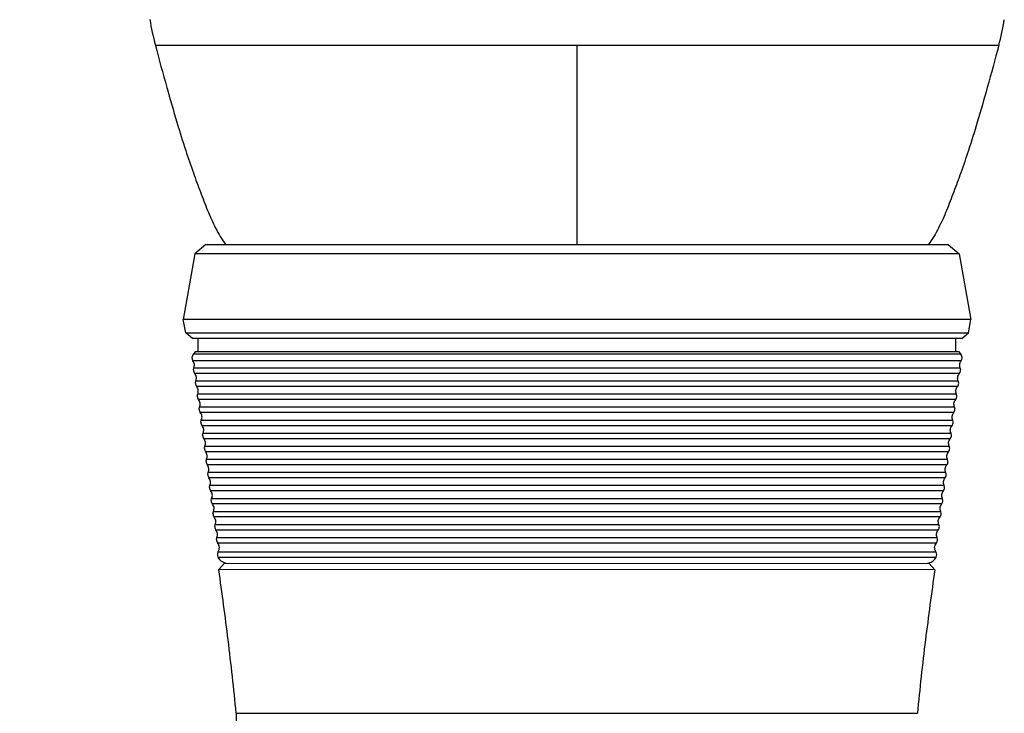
# Model space of a CAD drawing. Header units: inches. Extents: x 0 to 17, y 0 to 11.
# Tile 8 of 37: x 3.4 to 4.5, y 6.4 to 7.1. Entities that reach past the tile are written whole.
import ezdxf

# ---------------------------------------------------------------- set-up
doc = ezdxf.new("R2010")
doc.units = ezdxf.units.IN
doc.header["$LTSCALE"] = 0.935
doc.header["$MEASUREMENT"] = 0
doc.layers.get('0').update_dxf_attribs({"linetype": 'CONTINUOUS'})
doc.styles.add('TEXTSTYLE_2', font='txt', dxfattribs={"width": 0.8})
doc.dimstyles.new('DIMSTYLE_1', dxfattribs={"dimtxt": 0.125, "dimasz": 0.1875, "dimexe": 0.125, "dimexo": 0.0625, "dimgap": 0.0625, "dimtad": 0, "dimtih": 1, "dimtoh": 1, "dimlfac": 2, "dimzin": 4, "dimdsep": 46, "dimtxsty": 'TEXTSTYLE_2', "dimblk": '_FILLED', "dimblk1": '_FILLED', "dimblk2": '_FILLED', "dimcen": 0.09, "dimazin": 1, "dimtfac": 1, "dimtofl": 0, "dimtmove": 0, "dimatfit": 3, "dimldrblk": '_FILLED', "dimfxl": 1, "dimtolj": 1, "dimtzin": 4, "dimarcsym": 0})

# ---------------------------------------------------------------- blocks, each defined once
blk = doc.blocks.new('_FILLED')
at = {"color": 0, "linetype": 'ByBlock'}
blk.add_solid([(0, 0), (-1, 0.1667), (-1, -0.1667)], dxfattribs=at)
blk = doc.blocks.new('*D1')
at = {"color": 2, "linetype": 'Continuous', "transparency": 16777216}
for p, q in [((3.9375, 7.96), (2.6656, 7.96)), ((2.7906, 7.96), (2.7906, 5.625)), ((2.7906, 3.0401), (2.7906, 5.375)), ((3.9362, 3.0401), (2.6656, 3.0401))]:
    blk.add_line(p, q, dxfattribs=at)
at = {"color": 2, "linetype": 'Continuous', "transparency": 16777216, "xscale": 0.1875, "yscale": 0.1875, "zscale": 0.1875}
for p, rotation in [((2.7906, 7.96), 90), ((2.7906, 3.0401), 270)]:
    blk.add_blockref('_FILLED', p, dxfattribs=dict(at, rotation=rotation))
at = {"color": 2, "linetype": 'Continuous', "transparency": 16777216, "insert": (2.7906, 5.5625), "char_height": 0.125, "width": 0.830357, "attachment_point": 2, "line_spacing_factor": 0.9, "style": 'TEXTSTYLE_2'}
blk.add_mtext('{\\ftxt;\\W0.0001;\\H0.0001;\\~}{\\ftxt;\\W4.4285714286;\\H0.125; }{\\ftxt;\\W0.0001;\\H0.0001;\\~}', dxfattribs=at)

msp = doc.modelspace()

# ---------------------------------------------------------------- linework, layer by layer
at = {"color": 7, "linetype": 'Continuous'}
for p, q in [((4, 7.0934), (3.5557, 7.0934)), ((4, 6.8834), (4, 7.0934)), ((4.4443, 7.0934), (4, 7.0934)), ((3.6089, 6.8834), (3.5973, 6.8737)), ((3.6089, 6.8834), (4.3911, 6.8834)), ((4.3911, 6.8834), (4.4027, 6.8737)), ((3.5973, 6.8737), (3.5851, 6.8046)), ((4.4027, 6.8737), (3.5973, 6.8737)), ((4.4027, 6.8737), (4.4149, 6.8046)), ((3.5877, 6.7905), (3.5851, 6.8046)), ((4.4149, 6.8046), (3.5851, 6.8046)), ((4.4123, 6.7905), (4.4149, 6.8046)), ((3.5947, 6.7846), (3.5877, 6.7905)), ((3.5877, 6.7905), (4.4123, 6.7905)), ((4.4053, 6.7846), (3.5947, 6.7846)), ((3.6009, 6.7708), (3.6009, 6.7846)), ((4.399, 6.7708), (4.399, 6.7846)), ((4.4053, 6.7846), (4.4123, 6.7905)), ((3.598, 6.7708), (3.5957, 6.768)), ((4.4043, 6.768), (3.5957, 6.768)), ((4.4043, 6.768), (3.5957, 6.768)), ((3.598, 6.7708), (4.399, 6.7708)), ((3.6009, 6.7708), (3.9643, 6.7708)), ((4, 6.7708), (4.4019, 6.7708)), ((4.4019, 6.7708), (4.4043, 6.768)), ((4.4046, 6.7608), (3.5953, 6.7608)), ((4.4046, 6.7608), (3.5954, 6.7608)), ((3.5958, 6.7513), (3.5962, 6.7535)), ((3.5962, 6.7535), (4.4037, 6.7535)), ((3.5962, 6.7535), (4.4037, 6.7535)), ((4.4042, 6.7513), (4.4037, 6.7535)), ((4.4029, 6.7476), (3.5971, 6.7476)), ((4.4029, 6.7476), (3.5971, 6.7476)), ((3.5979, 6.7375), (3.5983, 6.7398)), ((3.5983, 6.7398), (4.4016, 6.7397)), ((3.5983, 6.7398), (4.4017, 6.7397)), ((4.4008, 6.7339), (3.5991, 6.7339)), ((4.4009, 6.7339), (3.5991, 6.7339)), ((4.4021, 6.7375), (4.4017, 6.7397)), ((3.5999, 6.7238), (3.6003, 6.726)), ((3.6003, 6.726), (4.3996, 6.726)), ((3.6003, 6.726), (4.3997, 6.726)), ((4.4001, 6.7238), (4.3997, 6.726)), ((4.3988, 6.7201), (3.6011, 6.7201)), ((4.3989, 6.7201), (3.6011, 6.7201)), ((3.6018, 6.71), (3.6022, 6.7123)), ((3.6022, 6.7123), (4.3977, 6.7123)), ((3.6023, 6.7123), (4.3977, 6.7123)), ((4.3982, 6.71), (4.3977, 6.7123)), ((4.3969, 6.7064), (3.603, 6.7064)), ((4.397, 6.7064), (3.603, 6.7064)), ((3.6037, 6.6963), (3.6041, 6.6985)), ((3.6041, 6.6985), (4.3958, 6.6985)), ((3.6042, 6.6985), (4.3958, 6.6985)), ((4.3951, 6.6926), (3.6049, 6.6927)), ((4.3951, 6.6926), (3.6049, 6.6926)), ((4.3963, 6.6962), (4.3958, 6.6985)), ((3.6055, 6.6825), (3.606, 6.6848)), ((3.606, 6.6848), (4.3939, 6.6848)), ((3.606, 6.6848), (4.394, 6.6848)), ((4.3944, 6.6825), (4.394, 6.6848)), ((4.3932, 6.6789), (3.6067, 6.6789)), ((4.3932, 6.6789), (3.6067, 6.6789)), ((3.6073, 6.6687), (3.6078, 6.671)), ((3.6078, 6.671), (4.3921, 6.671)), ((3.6078, 6.671), (4.3922, 6.671)), ((4.3926, 6.6687), (4.3922, 6.671)), ((4.3914, 6.6651), (3.6085, 6.6651)), ((4.3914, 6.6651), (3.6086, 6.6651)), ((3.6091, 6.655), (3.6096, 6.6573)), ((3.6096, 6.6573), (4.3903, 6.6573)), ((3.6096, 6.6573), (4.3903, 6.6573)), ((4.3896, 6.6514), (3.6103, 6.6514)), ((4.3896, 6.6514), (3.6104, 6.6514)), ((4.3908, 6.6549), (4.3903, 6.6573)), ((3.6109, 6.6412), (3.6114, 6.6435)), ((3.6114, 6.6435), (4.3885, 6.6435)), ((3.6114, 6.6435), (4.3886, 6.6435)), ((4.389, 6.6412), (4.3886, 6.6435)), ((4.3878, 6.6376), (3.6121, 6.6376)), ((4.3878, 6.6376), (3.6122, 6.6376)), ((3.6127, 6.6275), (3.6132, 6.6298)), ((3.6132, 6.6298), (4.3867, 6.6298)), ((3.6132, 6.6298), (4.3868, 6.6298)), ((4.3872, 6.6274), (4.3868, 6.6298)), ((4.386, 6.6239), (3.6139, 6.6239)), ((4.386, 6.6239), (3.614, 6.6239)), ((3.6146, 6.6137), (3.615, 6.616)), ((3.615, 6.616), (4.3849, 6.616)), ((3.615, 6.616), (4.3849, 6.616)), ((4.3842, 6.6101), (3.6158, 6.6101)), ((4.3842, 6.6101), (3.6158, 6.6101)), ((4.3854, 6.6137), (4.3849, 6.616)), ((3.6164, 6.6), (3.6169, 6.6023)), ((3.6169, 6.6023), (4.3831, 6.6023)), ((3.6169, 6.6023), (4.3831, 6.6023)), ((4.3836, 6.6), (4.3831, 6.6023)), ((4.3823, 6.5964), (3.6176, 6.5964)), ((4.3824, 6.5964), (3.6176, 6.5964)), ((3.6183, 6.5863), (3.6187, 6.5885)), ((3.6187, 6.5885), (4.3812, 6.5885)), ((3.6187, 6.5885), (4.3812, 6.5885)), ((4.3817, 6.5862), (4.3812, 6.5885)), ((4.3805, 6.5826), (3.6195, 6.5827)), ((4.3805, 6.5826), (3.6195, 6.5826)), ((3.6201, 6.5725), (3.6206, 6.5748)), ((3.6206, 6.5748), (4.3793, 6.5748)), ((3.6206, 6.5748), (4.3794, 6.5748)), ((4.3786, 6.5689), (3.6213, 6.5689)), ((4.3786, 6.5689), (3.6214, 6.5689)), ((4.3798, 6.5725), (4.3794, 6.5748)), ((3.6218, 6.5597), (4.3781, 6.5597)), ((3.6218, 6.5597), (4.3781, 6.5597)), ((3.6217, 6.5542), (4.3783, 6.5541)), ((3.6217, 6.5542), (4.3783, 6.5541)), ((3.6285, 6.5476), (3.6226, 6.5409)), ((3.6285, 6.5476), (4.371, 6.5475)), ((4.3768, 6.5408), (4.371, 6.5475)), ((4.3768, 6.5408), (3.6226, 6.5409)), ((3.6409, 6.3896), (4.3586, 6.3895))]:
    msp.add_line(p, q, dxfattribs=at)
for centre, radius, start, end in [((3.8421, 7.1695), 0.2963, 189.5194, 194.8756), ((4.1579, 7.1694), 0.2963, 345.1228, 350.479), ((3.6002, 6.7642), 0.00593, 139.5567, 215.1455), ((4.3998, 6.7642), 0.00593, 324.8518, 40.4407), ((3.6017, 6.7513), 0.00593, 179.9982, 218.1751), ((4.3982, 6.7513), 0.00593, 321.8222, 359.9992), ((3.6038, 6.7375), 0.00593, 179.9982, 217.8767), ((4.3962, 6.7375), 0.00593, 322.1207, 359.9992), ((3.6058, 6.7238), 0.00593, 179.9982, 217.6374), ((4.3942, 6.7238), 0.00593, 322.36, 359.9992), ((3.6077, 6.71), 0.00593, 179.9531, 217.4387), ((4.3922, 6.71), 0.00593, 322.5586, 359.9992), ((3.6096, 6.6962), 0.00593, 179.8871, 217.2822), ((4.3904, 6.6962), 0.00593, 322.7152, 359.9992), ((3.6114, 6.6825), 0.00593, 179.8372, 217.1654), ((4.3885, 6.6825), 0.00593, 322.832, 359.9992), ((3.6133, 6.6687), 0.00593, 179.8336, 217.0875), ((4.3867, 6.6687), 0.00593, 322.9099, 359.9992), ((3.6151, 6.655), 0.00593, 179.7644, 217.0493), ((4.3849, 6.6549), 0.00593, 322.948, 359.9992), ((3.6169, 6.6412), 0.00593, 179.7986, 217.0536), ((4.3831, 6.6412), 0.00593, 322.9438, 359.9992), ((3.6187, 6.6275), 0.00593, 179.7994, 217.1056), ((4.3813, 6.6274), 0.00593, 322.8918, 359.9992), ((3.6205, 6.6137), 0.00593, 179.8335, 217.1955), ((4.3795, 6.6137), 0.00593, 322.8019, 359.9992), ((3.6223, 6.6), 0.00593, 179.866, 217.2767), ((4.3776, 6.6), 0.00593, 322.7206, 359.9992), ((3.6242, 6.5862), 0.00593, 179.8928, 217.3399), ((4.3758, 6.5862), 0.00593, 322.6575, 359.9992), ((3.6261, 6.5725), 0.00593, 179.9113, 217.3809), ((4.3739, 6.5725), 0.00593, 322.6165, 359.9992), ((3.627, 6.5568), 0.00593, 150.3579, 206.5272), ((4.373, 6.5568), 0.00593, 333.4701, 29.6395), ((3.6323, 6.5595), 0.0119, 206.5279, 254.2317), ((3.6323, 6.5594), 0.0119, 254.0947, 269.0915), ((4.3677, 6.5594), 0.0119, 269.9982, 285.9244), ((4.3677, 6.5594), 0.0119, 285.7858, 333.4695)]:
    msp.add_arc(centre, radius, start, end, dxfattribs=at)
for points, knots in [([(3.5557, 7.0934), (3.5596, 7.0786), (3.567, 7.0515), (3.5776, 7.0146), (3.5869, 6.9846), (3.5952, 6.9601), (3.6031, 6.9391), (3.6105, 6.9195), (3.6188, 6.9007), (3.6257, 6.8889), (3.6297, 6.8834)], [0, 0, 0, 0, 0.205232, 0.376918, 0.515731, 0.627791, 0.724129, 0.817286, 0.909337, 1, 1, 1, 1]), ([(4.4443, 7.0934), (4.4404, 7.0786), (4.433, 7.0515), (4.4224, 7.0146), (4.4131, 6.9846), (4.4048, 6.9601), (4.3969, 6.9391), (4.3895, 6.9195), (4.3812, 6.9007), (4.3743, 6.8889), (4.3703, 6.8834)], [0, 0, 0, 0, 0.205232, 0.376918, 0.515731, 0.627791, 0.724129, 0.817286, 0.909337, 1, 1, 1, 1]), ([(3.5962, 6.7535), (3.5967, 6.7547), (3.5972, 6.7573), (3.5961, 6.7597), (3.5953, 6.7608)], [0, 0, 0, 0, 0.499092, 1, 1, 1, 1]), ([(4.4037, 6.7535), (4.4033, 6.7546), (4.4027, 6.7573), (4.4039, 6.7597), (4.4046, 6.7608)], [0, 0, 0, 0, 0.499092, 1, 1, 1, 1]), ([(3.5983, 6.7398), (3.5988, 6.741), (3.5994, 6.744), (3.5979, 6.7465), (3.5971, 6.7476)], [0, 0, 0, 0, 0.496143, 1, 1, 1, 1]), ([(4.4017, 6.7397), (4.4011, 6.741), (4.4006, 6.7439), (4.402, 6.7465), (4.4029, 6.7476)], [0, 0, 0, 0, 0.496143, 1, 1, 1, 1]), ([(3.6003, 6.726), (3.6008, 6.7273), (3.6014, 6.7302), (3.6, 6.7328), (3.5991, 6.7339)], [0, 0, 0, 0, 0.49638, 1, 1, 1, 1]), ([(4.3997, 6.726), (4.3991, 6.7273), (4.3986, 6.7302), (4.4, 6.7328), (4.4009, 6.7339)], [0, 0, 0, 0, 0.49638, 1, 1, 1, 1]), ([(3.6022, 6.7123), (3.6028, 6.7136), (3.6034, 6.7165), (3.6019, 6.719), (3.6011, 6.7201)], [0, 0, 0, 0, 0.496485, 1, 1, 1, 1]), ([(4.3977, 6.7123), (4.3972, 6.7135), (4.3966, 6.7164), (4.398, 6.719), (4.3989, 6.7201)], [0, 0, 0, 0, 0.496485, 1, 1, 1, 1]), ([(3.6041, 6.6985), (3.6047, 6.6998), (3.6053, 6.7027), (3.6039, 6.7053), (3.603, 6.7064)], [0, 0, 0, 0, 0.496573, 1, 1, 1, 1]), ([(4.3958, 6.6985), (4.3953, 6.6998), (4.3947, 6.7027), (4.3961, 6.7053), (4.397, 6.7064)], [0, 0, 0, 0, 0.496573, 1, 1, 1, 1]), ([(3.606, 6.6848), (3.6065, 6.6861), (3.6071, 6.689), (3.6057, 6.6915), (3.6049, 6.6927)], [0, 0, 0, 0, 0.496643, 1, 1, 1, 1]), ([(4.394, 6.6848), (4.3934, 6.686), (4.3928, 6.6889), (4.3942, 6.6915), (4.3951, 6.6926)], [0, 0, 0, 0, 0.496643, 1, 1, 1, 1]), ([(3.6078, 6.671), (3.6083, 6.6723), (3.6089, 6.6752), (3.6076, 6.6778), (3.6067, 6.6789)], [0, 0, 0, 0, 0.496693, 1, 1, 1, 1]), ([(4.3922, 6.671), (4.3916, 6.6723), (4.391, 6.6752), (4.3924, 6.6778), (4.3932, 6.6789)], [0, 0, 0, 0, 0.496693, 1, 1, 1, 1]), ([(3.6096, 6.6573), (3.6101, 6.6585), (3.6108, 6.6614), (3.6094, 6.664), (3.6085, 6.6651)], [0, 0, 0, 0, 0.496726, 1, 1, 1, 1]), ([(4.3903, 6.6573), (4.3898, 6.6585), (4.3892, 6.6614), (4.3906, 6.664), (4.3914, 6.6651)], [0, 0, 0, 0, 0.496726, 1, 1, 1, 1]), ([(3.6114, 6.6435), (3.6119, 6.6448), (3.6126, 6.6477), (3.6112, 6.6503), (3.6103, 6.6514)], [0, 0, 0, 0, 0.496739, 1, 1, 1, 1]), ([(4.3886, 6.6435), (4.388, 6.6448), (4.3874, 6.6477), (4.3888, 6.6503), (4.3896, 6.6514)], [0, 0, 0, 0, 0.496739, 1, 1, 1, 1]), ([(3.6132, 6.6298), (3.6137, 6.631), (3.6143, 6.6339), (3.613, 6.6365), (3.6121, 6.6376)], [0, 0, 0, 0, 0.496732, 1, 1, 1, 1]), ([(4.3868, 6.6298), (4.3862, 6.631), (4.3856, 6.6339), (4.387, 6.6365), (4.3878, 6.6376)], [0, 0, 0, 0, 0.496732, 1, 1, 1, 1]), ([(3.615, 6.616), (3.6156, 6.6173), (3.6162, 6.6202), (3.6148, 6.6228), (3.6139, 6.6239)], [0, 0, 0, 0, 0.496706, 1, 1, 1, 1]), ([(4.3849, 6.616), (4.3844, 6.6173), (4.3838, 6.6202), (4.3852, 6.6228), (4.386, 6.6239)], [0, 0, 0, 0, 0.496706, 1, 1, 1, 1]), ([(3.6169, 6.6023), (3.6174, 6.6035), (3.618, 6.6064), (3.6166, 6.609), (3.6158, 6.6101)], [0, 0, 0, 0, 0.496667, 1, 1, 1, 1]), ([(4.3831, 6.6023), (4.3826, 6.6035), (4.382, 6.6064), (4.3834, 6.609), (4.3842, 6.6101)], [0, 0, 0, 0, 0.496667, 1, 1, 1, 1]), ([(3.6187, 6.5885), (3.6192, 6.5898), (3.6198, 6.5927), (3.6184, 6.5953), (3.6176, 6.5964)], [0, 0, 0, 0, 0.496632, 1, 1, 1, 1]), ([(4.3812, 6.5885), (4.3807, 6.5898), (4.3801, 6.5927), (4.3815, 6.5953), (4.3824, 6.5964)], [0, 0, 0, 0, 0.496632, 1, 1, 1, 1]), ([(3.6206, 6.5748), (3.6211, 6.5761), (3.6217, 6.579), (3.6203, 6.5815), (3.6195, 6.5827)], [0, 0, 0, 0, 0.496605, 1, 1, 1, 1]), ([(4.3794, 6.5748), (4.3788, 6.576), (4.3783, 6.5789), (4.3796, 6.5815), (4.3805, 6.5826)], [0, 0, 0, 0, 0.496605, 1, 1, 1, 1]), ([(3.6218, 6.5597), (3.6226, 6.5612), (3.6235, 6.5636), (3.6227, 6.5668), (3.6219, 6.5682), (3.6213, 6.5689)], [0, 0, 0, 0, 0.499684, 0.744524, 1, 1, 1, 1]), ([(4.3781, 6.5597), (4.3773, 6.5611), (4.3764, 6.5636), (4.3772, 6.5668), (4.3781, 6.5682), (4.3786, 6.5689)], [0, 0, 0, 0, 0.499684, 0.744524, 1, 1, 1, 1]), ([(3.6409, 6.3896), (3.6384, 6.4154), (3.6328, 6.4659), (3.626, 6.5162), (3.6226, 6.5409)], [0, 0, 0, 0, 0.510121, 1, 1, 1, 1]), ([(4.3768, 6.5408), (4.3735, 6.5162), (4.3666, 6.4658), (4.361, 6.4153), (4.3586, 6.3895)], [0, 0, 0, 0, 0.489879, 1, 1, 1, 1]), ([(3.6409, 6.3896), (3.6432, 6.1933), (3.6474, 5.8374), (3.6511, 5.4814), (3.6523, 5.3219)], [0, 0, 0, 0, 0.551637, 1, 1, 1, 1])]:
    msp.add_open_spline(points, degree=3, knots=knots, dxfattribs=at)

# ---------------------------------------------------------------- dimensions: what is measured, and where the dimension line sits
at = {"color": 2, "linetype": 'Continuous'}
dim = msp.add_linear_dim(base=(2.7906, 3.0401), p1=(4, 7.96), p2=(3.9987, 3.0401), angle=270, text='{\\ftxt;\\W0.0001;\\H0.0001;\\~}{\\ftxt;\\W4.4285714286;\\H0.125; }{\\ftxt;\\W0.0001;\\H0.0001;\\~}', dimstyle='DIMSTYLE_1', dxfattribs=at)
dim.commit()
dim.dimension.update_dxf_attribs({"geometry": '*D1', "text_midpoint": (2.7727, 5.5), "dimtype": 160})

doc.saveas('drawing.dxf')
